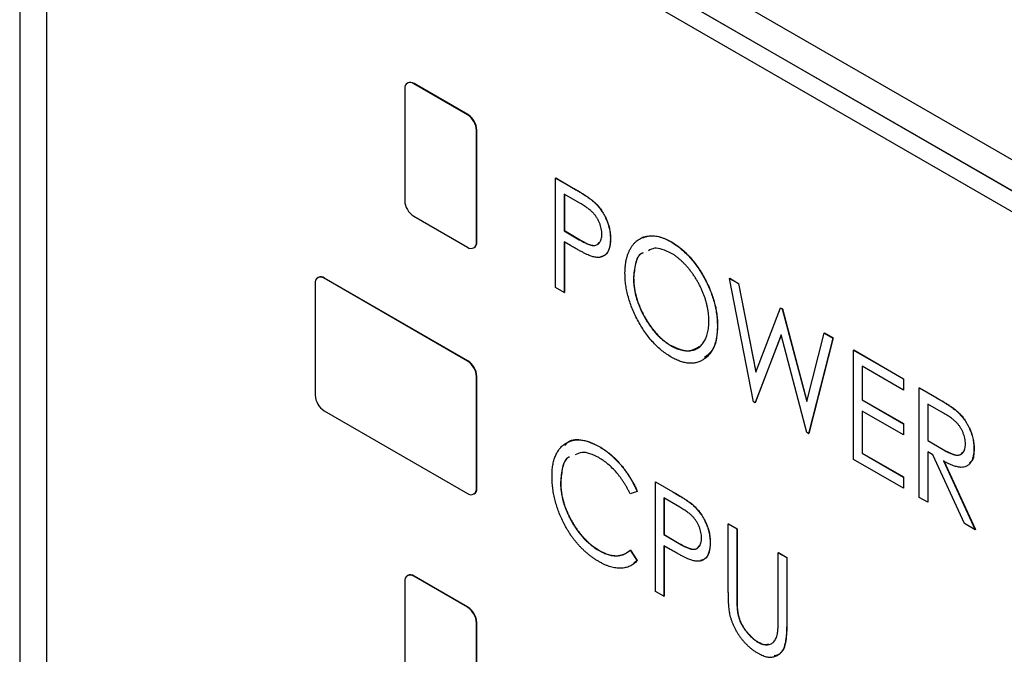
# Model space of a CAD drawing. Header units: millimetres. Extents: x 0 to 420, y 0 to 297.
# Tile 79 of 101: x 315 to 325, y 230 to 236. Entities that reach past the tile are written whole.
import ezdxf

# ---------------------------------------------------------------- set-up
doc = ezdxf.new("R2010")
doc.units = ezdxf.units.MM

msp = doc.modelspace()

# ---------------------------------------------------------------- linework, layer by layer
at = {"color": 7, "linetype": 'Continuous', "lineweight": 25}
for p, q in [((315.162, 250.7357), (315.162, 227.7072)), ((315.4259, 240.2929), (343.7102, 223.9648)), ((343.7102, 223.6585), (315.4259, 239.9867)), ((343.712, 223.6596), (315.4277, 239.9877)), ((315.4259, 239.7826), (343.7102, 223.4544)), ((315.4277, 239.7816), (315.4277, 200.9367)), ((318.9597, 235.495), (318.9597, 234.3927)), ((318.9891, 235.5543), (318.9856, 235.5523)), ((319.0481, 235.5461), (319.0516, 235.5481)), ((319.5784, 235.2399), (319.0481, 235.5461)), ((319.5819, 235.242), (319.0516, 235.5481)), ((319.5784, 235.2399), (319.5819, 235.242)), ((319.6668, 235.0868), (319.6703, 235.0889)), ((319.6668, 233.9845), (319.6668, 235.0868)), ((319.6703, 233.9866), (319.6703, 235.0889)), ((320.4481, 234.6157), (320.4499, 234.6168)), ((320.4481, 234.6157), (320.6201, 234.5164)), ((320.4481, 233.5355), (320.4481, 234.6157)), ((320.4499, 234.6168), (320.6219, 234.5174)), ((320.6879, 234.3665), (320.532, 234.4565)), ((320.532, 234.4565), (320.532, 234.0964)), ((320.5338, 234.4555), (320.5338, 234.0974)), ((320.6201, 234.5164), (320.6219, 234.5174)), ((320.8199, 234.3849), (320.8216, 234.3859)), ((319.0481, 234.2396), (319.5784, 233.9335)), ((320.532, 234.0964), (320.5338, 234.0974)), ((320.532, 234.0964), (320.6814, 234.0078)), ((320.5338, 234.0974), (320.6832, 234.0088)), ((319.6668, 233.9845), (319.6703, 233.9866)), ((320.5941, 233.9498), (320.532, 233.9856)), ((320.532, 233.9856), (320.532, 233.4871)), ((320.5338, 233.9846), (320.5338, 233.4881)), ((320.6814, 234.0078), (320.6832, 234.0088)), ((320.9878, 234.0144), (320.9895, 234.0155)), ((321.5818, 233.989), (321.5836, 233.99)), ((319.6409, 233.9273), (319.6444, 233.9293)), ((318.0758, 233.5761), (318.0758, 232.4738)), ((318.1052, 233.6354), (318.1017, 233.6333)), ((318.1642, 233.6271), (318.1677, 233.6292)), ((319.5784, 232.8107), (318.1642, 233.6271)), ((319.5819, 232.8128), (318.1677, 233.6292)), ((321.2156, 233.6282), (321.2174, 233.6292)), ((322.1631, 233.6257), (322.1648, 233.6267)), ((322.1631, 233.6257), (322.2504, 233.5753)), ((322.4005, 232.4084), (322.1631, 233.6257)), ((322.1648, 233.6267), (322.2522, 233.5763)), ((322.2504, 233.5753), (322.2522, 233.5763)), ((322.2504, 233.5753), (322.4209, 232.7013)), ((322.2522, 233.5763), (322.4222, 232.7047)), ((320.532, 233.4871), (320.4481, 233.5355)), ((320.532, 233.4871), (320.5338, 233.4881)), ((322.4209, 232.7013), (322.6651, 233.3359)), ((322.6651, 233.3359), (322.6669, 233.3369)), ((322.6651, 233.3359), (322.6836, 233.3252)), ((322.6669, 233.3369), (322.6854, 233.3262)), ((322.6836, 233.3252), (322.6854, 233.3262)), ((322.6836, 233.3252), (322.9246, 232.4105)), ((322.6854, 233.3262), (322.9256, 232.4145)), ((322.0431, 233.1553), (322.0449, 233.1563)), ((322.6728, 233.0683), (322.4157, 232.3997)), ((322.6733, 233.0662), (322.4174, 232.4007)), ((322.9265, 232.1048), (322.6728, 233.0683)), ((322.9246, 232.4105), (323.0963, 233.087)), ((323.0963, 233.087), (323.098, 233.088)), ((323.0963, 233.087), (323.1825, 233.0372)), ((323.098, 233.088), (323.1842, 233.0382)), ((323.1825, 233.0372), (322.9434, 232.095)), ((323.1842, 233.0382), (322.9451, 232.0961)), ((323.1825, 233.0372), (323.1842, 233.0382)), ((321.5855, 232.962), (321.5873, 232.963)), ((323.3863, 232.9195), (323.3881, 232.9205)), ((323.3863, 232.9195), (323.8781, 232.6357)), ((323.3863, 231.8393), (323.3863, 232.9195)), ((323.3881, 232.9205), (323.8798, 232.6367)), ((319.5784, 232.8107), (319.5819, 232.8128)), ((323.8781, 232.5249), (323.4703, 232.7603)), ((323.4703, 232.7603), (323.4703, 232.4279)), ((323.4721, 232.7592), (323.4721, 232.4289)), ((319.6668, 232.6576), (319.6703, 232.6597)), ((319.6668, 231.5553), (319.6668, 232.6576)), ((319.6703, 231.5573), (319.6703, 232.6597)), ((323.8781, 232.6357), (323.8798, 232.6367)), ((323.8781, 232.6357), (323.8781, 232.5249)), ((323.8798, 232.6367), (323.8798, 232.5259)), ((323.8781, 232.5249), (323.8798, 232.5259)), ((324.034, 232.5457), (324.0357, 232.5467)), ((324.034, 232.5457), (324.2058, 232.4465)), ((324.034, 231.4654), (324.034, 232.5457)), ((324.0357, 232.5467), (324.2076, 232.4475)), ((322.4157, 232.3997), (322.4005, 232.4084)), ((322.4157, 232.3997), (322.4174, 232.4007)), ((323.4703, 232.4279), (323.4721, 232.4289)), ((323.4703, 232.4279), (323.8781, 232.1925)), ((323.4721, 232.4289), (323.8798, 232.1935)), ((324.2733, 232.2967), (324.1179, 232.3864)), ((324.1179, 232.3864), (324.1179, 232.0263)), ((324.1197, 232.3854), (324.1197, 232.0274)), ((324.2058, 232.4465), (324.2076, 232.4475)), ((318.1642, 232.3207), (319.5784, 231.5043)), ((323.8781, 232.0817), (323.4703, 232.3171)), ((323.4703, 232.3171), (323.4703, 231.9016)), ((323.4721, 232.3161), (323.4721, 231.9026)), ((324.4007, 232.3192), (324.4024, 232.3203)), ((323.8781, 232.1925), (323.8798, 232.1935)), ((323.8781, 232.1925), (323.8781, 232.0817)), ((323.8798, 232.1935), (323.8798, 232.0827)), ((322.9434, 232.095), (322.9265, 232.1048)), ((322.9434, 232.095), (322.9451, 232.0961)), ((323.8781, 232.0817), (323.8798, 232.0827)), ((324.1179, 232.0263), (324.1197, 232.0274)), ((324.1179, 232.0263), (324.2697, 231.9372)), ((324.1197, 232.0274), (324.2715, 231.9382)), ((320.8757, 231.9674), (320.8775, 231.9684)), ((323.4703, 231.9016), (323.4721, 231.9026)), ((323.4703, 231.9016), (323.8781, 231.6662)), ((323.4721, 231.9026), (323.8798, 231.6673)), ((324.1681, 231.8865), (324.1179, 231.9155)), ((324.1179, 231.9155), (324.1179, 231.417)), ((324.1197, 231.9145), (324.1197, 231.418)), ((324.2697, 231.9372), (324.2715, 231.9382)), ((324.5736, 231.9452), (324.5754, 231.9462)), ((323.8781, 231.5554), (323.3863, 231.8393)), ((324.4796, 231.2082), (324.1681, 231.8865)), ((324.274, 231.8254), (324.5856, 231.147)), ((324.2758, 231.8264), (324.5874, 231.148)), ((320.4961, 231.6176), (320.4978, 231.6187)), ((321.4315, 231.6188), (321.4333, 231.6198)), ((321.4315, 231.6188), (321.6035, 231.5195)), ((321.4315, 230.5386), (321.4315, 231.6188)), ((321.4333, 231.6198), (321.6053, 231.5205)), ((323.8781, 231.6662), (323.8798, 231.6673)), ((323.8781, 231.6662), (323.8781, 231.5554)), ((323.8798, 231.6673), (323.8798, 231.5565)), ((319.6668, 231.5553), (319.6703, 231.5573)), ((321.2516, 231.5244), (321.183, 231.4991)), ((321.2516, 231.5244), (321.2534, 231.5255)), ((321.6035, 231.5195), (321.6053, 231.5205)), ((323.8781, 231.5554), (323.8798, 231.5565)), ((319.6409, 231.4981), (319.6444, 231.5001)), ((321.6714, 231.3696), (321.5155, 231.4596)), ((321.5155, 231.4596), (321.5155, 231.0995)), ((321.5172, 231.4585), (321.5172, 231.1005)), ((324.1179, 231.417), (324.034, 231.4654)), ((324.1179, 231.417), (324.1197, 231.418)), ((321.8033, 231.388), (321.8051, 231.389)), ((322.1511, 231.2034), (322.1528, 231.2044)), ((322.1511, 231.2034), (322.235, 231.1549)), ((322.1511, 230.551), (322.1511, 231.2034)), ((322.1528, 231.2044), (322.2368, 231.156)), ((322.235, 231.1549), (322.2368, 231.156)), ((322.235, 231.1549), (322.235, 230.5077)), ((322.2368, 231.156), (322.2368, 230.5087)), ((324.5856, 231.147), (324.4796, 231.2082)), ((324.5856, 231.147), (324.5874, 231.148)), ((321.5155, 231.0995), (321.5172, 231.1005)), ((321.5155, 231.0995), (321.6648, 231.0109)), ((321.5172, 231.1005), (321.6666, 231.0119)), ((320.8787, 230.9408), (320.8805, 230.9418)), ((321.183, 230.9452), (321.1848, 230.9462)), ((321.183, 230.9452), (321.2516, 230.8413)), ((321.1848, 230.9462), (321.2534, 230.8423)), ((321.5775, 230.9529), (321.5155, 230.9887)), ((321.5155, 230.9887), (321.5155, 230.4901)), ((321.5172, 230.9877), (321.5172, 230.4912)), ((321.6648, 231.0109), (321.6666, 231.0119)), ((321.9712, 231.0175), (321.973, 231.0185)), ((321.2534, 230.8423), (321.2195, 230.8181)), ((321.2516, 230.8413), (321.2534, 230.8423)), ((322.6428, 230.9196), (322.6446, 230.9206)), ((322.6428, 230.2723), (322.6428, 230.9196)), ((322.6428, 230.9196), (322.7267, 230.8711)), ((322.6446, 230.9206), (322.7285, 230.8721)), ((322.7267, 230.8711), (322.7285, 230.8721)), ((322.7267, 230.8711), (322.7267, 230.2187)), ((322.7285, 230.8721), (322.7285, 230.2197)), ((318.9597, 230.6366), (318.9597, 229.5343)), ((318.9891, 230.6959), (318.9856, 230.6939)), ((319.0481, 230.6877), (319.0516, 230.6897)), ((319.5784, 230.3815), (319.0481, 230.6877)), ((319.5819, 230.3836), (319.0516, 230.6897)), ((321.5155, 230.4901), (321.4315, 230.5386)), ((321.5155, 230.4901), (321.5172, 230.4912)), ((322.235, 230.5077), (322.2368, 230.5087)), ((319.5784, 230.3815), (319.5819, 230.3836)), ((322.2386, 230.362), (322.2404, 230.363)), ((319.6668, 230.2284), (319.6703, 230.2305)), ((319.6668, 229.1261), (319.6668, 230.2284)), ((319.6703, 229.1281), (319.6703, 230.2305)), ((322.7267, 230.2187), (322.7285, 230.2197)), ((322.443, 230.0377), (322.4448, 230.0388))]:
    msp.add_line(p, q, dxfattribs=at)
for centre, radius, start, end in [((319.0136, 235.5038), 0.0546, 50.79678, 189.2142), ((319.015, 235.497), 0.0629, 54.38274, 114.30714), ((319.4749, 235.0781), 0.1921, 2.60546, 57.39448), ((319.4784, 235.0802), 0.1921, 2.60546, 57.39448), ((319.1516, 234.4014), 0.1921, 182.60538, 237.39504), ((319.6129, 233.9758), 0.0546, 230.79556, 9.21389), ((319.6083, 233.9802), 0.0624, 305.42725, 5.88484), ((318.1297, 233.5848), 0.0546, 50.79635, 189.21459), ((318.1311, 233.5781), 0.0629, 54.38062, 114.30926), ((319.4749, 232.6489), 0.1921, 2.60521, 57.39473), ((319.4784, 232.6509), 0.1921, 2.60521, 57.39473), ((318.2677, 232.4825), 0.1921, 182.60488, 237.39506), ((319.6129, 231.5466), 0.0546, 230.79573, 9.21521), ((319.6138, 231.5484), 0.0572, 302.36039, 8.9517), ((319.0136, 230.6454), 0.0546, 50.79634, 189.21464), ((319.015, 230.6386), 0.0629, 54.38067, 114.30921), ((319.4749, 230.2197), 0.1921, 2.60521, 57.39473), ((319.4784, 230.2217), 0.1921, 2.60521, 57.39473)]:
    msp.add_arc(centre, radius, start, end, dxfattribs=at)
for points, knots in [([(320.6201, 234.5164), (320.6319, 234.5096), (320.6546, 234.4965), (320.6871, 234.4768), (320.7166, 234.4585), (320.7431, 234.4415), (320.7666, 234.4259), (320.7871, 234.4112), (320.8046, 234.3981), (320.8151, 234.389), (320.8199, 234.3849)], [0, 0, 0, 0, 0.1765, 0.339032, 0.485753, 0.61857, 0.735674, 0.838185, 0.926155, 1, 1, 1, 1]), ([(320.6219, 234.5174), (320.6337, 234.5106), (320.6564, 234.4975), (320.6888, 234.4778), (320.7184, 234.4595), (320.7449, 234.4425), (320.7684, 234.4269), (320.7888, 234.4122), (320.8063, 234.3991), (320.8168, 234.3901), (320.8216, 234.3859)], [0, 0, 0, 0, 0.1765, 0.339032, 0.485753, 0.61857, 0.735674, 0.838185, 0.926155, 1, 1, 1, 1]), ([(320.9038, 234.0625), (320.9035, 234.0713), (320.903, 234.0889), (320.8983, 234.1168), (320.8908, 234.1453), (320.8803, 234.1738), (320.8675, 234.2017), (320.8525, 234.228), (320.8355, 234.2522), (320.8196, 234.2705), (320.8056, 234.2844), (320.7934, 234.2953), (320.7797, 234.3065), (320.7643, 234.3178), (320.7474, 234.3297), (320.729, 234.3418), (320.709, 234.3543), (320.6951, 234.3623), (320.6879, 234.3665)], [0, 0, 0, 0, 0.074091, 0.147068, 0.219176, 0.292487, 0.364821, 0.434086, 0.502842, 0.57172, 0.608354, 0.649905, 0.695817, 0.746872, 0.802658, 0.863186, 0.92915, 1, 1, 1, 1]), ([(320.8199, 234.3849), (320.8259, 234.3794), (320.8379, 234.3684), (320.8552, 234.3503), (320.8717, 234.3313), (320.8873, 234.3112), (320.902, 234.29), (320.9159, 234.268), (320.9288, 234.2448), (320.941, 234.2207), (320.952, 234.196), (320.9617, 234.1709), (320.9697, 234.1455), (320.9763, 234.1197), (320.9816, 234.0937), (320.985, 234.0674), (320.9874, 234.0408), (320.9876, 234.0233), (320.9878, 234.0144)], [0, 0, 0, 0, 0.060075, 0.119303, 0.178069, 0.236256, 0.294313, 0.353143, 0.412708, 0.473813, 0.535615, 0.597403, 0.660232, 0.723514, 0.789577, 0.856841, 0.927091, 1, 1, 1, 1]), ([(320.8216, 234.3859), (320.8277, 234.3804), (320.8396, 234.3694), (320.8569, 234.3513), (320.8734, 234.3323), (320.8891, 234.3122), (320.9037, 234.2911), (320.9176, 234.269), (320.9306, 234.2458), (320.9428, 234.2218), (320.9538, 234.197), (320.9635, 234.1719), (320.9714, 234.1465), (320.9781, 234.1207), (320.9833, 234.0947), (320.9868, 234.0684), (320.9891, 234.0418), (320.9894, 234.0243), (320.9895, 234.0155)], [0, 0, 0, 0, 0.060075, 0.119303, 0.178069, 0.236256, 0.294313, 0.353143, 0.412708, 0.473813, 0.535615, 0.597403, 0.660232, 0.723514, 0.789577, 0.856841, 0.927091, 1, 1, 1, 1]), ([(320.6814, 234.0078), (320.6887, 234.0036), (320.7028, 233.9955), (320.7231, 233.9849), (320.7419, 233.9755), (320.7593, 233.9676), (320.7751, 233.9613), (320.7895, 233.9561), (320.8022, 233.9529), (320.8172, 233.9502), (320.8338, 233.9503), (320.8518, 233.9545), (320.8672, 233.9637), (320.8804, 233.9767), (320.8907, 233.9935), (320.8984, 234.0135), (320.903, 234.0365), (320.9035, 234.0537), (320.9038, 234.0625)], [0, 0, 0, 0, 0.070231, 0.135127, 0.195896, 0.251444, 0.303058, 0.349556, 0.391936, 0.430093, 0.501229, 0.570517, 0.640124, 0.710955, 0.782914, 0.853735, 0.926014, 1, 1, 1, 1]), ([(321.1317, 233.6762), (321.1319, 233.689), (321.1322, 233.7143), (321.1351, 233.7505), (321.1397, 233.7852), (321.1466, 233.8178), (321.155, 233.8488), (321.1653, 233.878), (321.1777, 233.9051), (321.1917, 233.9306), (321.2073, 233.9539), (321.2247, 233.9744), (321.243, 233.9928), (321.2629, 234.0082), (321.2843, 234.0208), (321.3069, 234.0314), (321.3309, 234.0392), (321.3562, 234.0441), (321.3823, 234.047), (321.4093, 234.0463), (321.4367, 234.0437), (321.4648, 234.0381), (321.4933, 234.0299), (321.5223, 234.0189), (321.5519, 234.0057), (321.5718, 233.9946), (321.5818, 233.989)], [0, 0, 0, 0, 0.044811, 0.089011, 0.13275, 0.176233, 0.219272, 0.262324, 0.305647, 0.348979, 0.392242, 0.43461, 0.476184, 0.517236, 0.558165, 0.598792, 0.639668, 0.680638, 0.721467, 0.761759, 0.801482, 0.840953, 0.880381, 0.919726, 0.959716, 1, 1, 1, 1]), ([(321.3076, 234.0256), (321.3448, 234.0376), (321.4257, 234.0638), (321.5282, 234.0158), (321.5836, 233.99)], [0, 0, 0, 0, 0.4601598, 1, 1, 1, 1]), ([(320.8148, 233.8401), (320.8094, 233.8418), (320.7975, 233.8455), (320.7779, 233.8533), (320.7551, 233.8635), (320.7291, 233.8762), (320.6998, 233.8912), (320.6674, 233.9084), (320.6318, 233.9281), (320.607, 233.9424), (320.5941, 233.9498)], [0, 0, 0, 0, 0.075269, 0.165174, 0.268129, 0.385984, 0.51806, 0.664405, 0.825035, 1, 1, 1, 1]), ([(320.6832, 234.0088), (320.7119, 233.9928), (320.7692, 233.9609), (320.8471, 233.9413), (320.8718, 233.9726), (320.8809, 233.9841)], [0, 0, 0, 0, 0.390061, 0.775828, 1, 1, 1, 1]), ([(320.9878, 234.0144), (320.9876, 234.0057), (320.9873, 233.9885), (320.9853, 233.9641), (320.9814, 233.9422), (320.9767, 233.9217), (320.9701, 233.9038), (320.9622, 233.8876), (320.9529, 233.8735), (320.9419, 233.8616), (320.9299, 233.8516), (320.9168, 233.8436), (320.9025, 233.8377), (320.8871, 233.8341), (320.8706, 233.8324), (320.853, 233.8329), (320.8344, 233.8354), (320.8214, 233.8385), (320.8148, 233.8401)], [0, 0, 0, 0, 0.0723093, 0.1413582, 0.2082071, 0.2723358, 0.3351426, 0.3961736, 0.4566676, 0.5166459, 0.5759293, 0.6349326, 0.6936926, 0.7527076, 0.8119619, 0.8731962, 0.9355036, 1, 1, 1, 1]), ([(320.9895, 234.0155), (320.9876, 233.9823), (320.9836, 233.9161), (320.9463, 233.8542), (320.908, 233.8433), (320.8935, 233.8392)], [0, 0, 0, 0, 0.384233, 0.767146, 1, 1, 1, 1]), ([(321.5818, 233.989), (321.5979, 233.9792), (321.6295, 233.9599), (321.6759, 233.9255), (321.7202, 233.8868), (321.7626, 233.8446), (321.8029, 233.7979), (321.8413, 233.7476), (321.8775, 233.693), (321.9112, 233.6352), (321.9421, 233.5756), (321.9692, 233.5153), (321.9921, 233.4551), (322.0107, 233.3947), (322.0254, 233.3345), (322.0357, 233.2743), (322.042, 233.214), (322.0428, 233.175), (322.0431, 233.1553)], [0, 0, 0, 0, 0.064112, 0.12603, 0.186709, 0.24615, 0.305771, 0.366051, 0.427384, 0.490821, 0.554635, 0.61692, 0.678954, 0.740666, 0.803314, 0.866858, 0.932414, 1, 1, 1, 1]), ([(321.5836, 233.99), (321.5996, 233.9802), (321.6312, 233.961), (321.6777, 233.9265), (321.722, 233.8878), (321.7644, 233.8456), (321.8046, 233.7989), (321.8431, 233.7486), (321.8792, 233.694), (321.913, 233.6362), (321.9439, 233.5766), (321.9709, 233.5163), (321.9939, 233.4561), (322.0125, 233.3957), (322.0272, 233.3355), (322.0374, 233.2753), (322.0438, 233.2151), (322.0445, 233.1761), (322.0449, 233.1563)], [0, 0, 0, 0, 0.064112, 0.12603, 0.186709, 0.24615, 0.305771, 0.366051, 0.427384, 0.490821, 0.554635, 0.61692, 0.678954, 0.740666, 0.803314, 0.866858, 0.932414, 1, 1, 1, 1]), ([(321.3082, 233.876), (321.3036, 233.8743), (321.2648, 233.8601), (321.2284, 233.7719), (321.2199, 233.6761), (321.2156, 233.6282)], [0, 0, 0, 0, 0.06191, 0.530768, 1, 1, 1, 1]), ([(321.3099, 233.877), (321.3054, 233.8753), (321.2666, 233.8611), (321.2302, 233.773), (321.2217, 233.6772), (321.2174, 233.6292)], [0, 0, 0, 0, 0.06191, 0.530768, 1, 1, 1, 1]), ([(321.5855, 233.876), (321.5273, 233.9027), (321.4422, 233.9418), (321.3826, 233.9089), (321.3638, 233.8985)], [0, 0, 0, 0, 0.683813, 1, 1, 1, 1]), ([(321.9592, 233.2039), (321.959, 233.2145), (321.9587, 233.2354), (321.9565, 233.2674), (321.9525, 233.2997), (321.9474, 233.3319), (321.9403, 233.3643), (321.9321, 233.3967), (321.9221, 233.4293), (321.9107, 233.462), (321.898, 233.4945), (321.8839, 233.5265), (321.8685, 233.5578), (321.852, 233.5887), (321.8342, 233.6189), (321.8152, 233.6486), (321.7949, 233.6776), (321.7734, 233.7059), (321.7513, 233.7332), (321.7286, 233.7588), (321.7056, 233.7827), (321.6823, 233.8052), (321.6585, 233.8255), (321.6345, 233.8441), (321.6102, 233.8614), (321.5938, 233.8711), (321.5855, 233.876)], [0, 0, 0, 0, 0.044923, 0.089057, 0.132287, 0.174986, 0.217144, 0.258769, 0.300532, 0.342498, 0.384141, 0.425372, 0.466388, 0.507179, 0.548135, 0.589217, 0.630842, 0.673193, 0.715487, 0.757043, 0.79776, 0.838207, 0.878693, 0.918916, 0.959101, 1, 1, 1, 1]), ([(321.5889, 232.8492), (321.5731, 232.8588), (321.5421, 232.8776), (321.4966, 232.912), (321.453, 232.9499), (321.4111, 232.9922), (321.3712, 233.0384), (321.3333, 233.089), (321.2972, 233.1435), (321.2634, 233.2013), (321.2327, 233.261), (321.2055, 233.3211), (321.1828, 233.3812), (321.1642, 233.4409), (321.1494, 233.5005), (321.1392, 233.5597), (321.1328, 233.6188), (321.1321, 233.6569), (321.1317, 233.6762)], [0, 0, 0, 0, 0.063524, 0.12488, 0.185155, 0.244833, 0.304627, 0.365038, 0.42717, 0.49127, 0.555588, 0.618668, 0.681008, 0.742903, 0.805249, 0.868474, 0.933217, 1, 1, 1, 1]), ([(321.2156, 233.6282), (321.2159, 233.6124), (321.2166, 233.5814), (321.2218, 233.5334), (321.2301, 233.4854), (321.2423, 233.4372), (321.2574, 233.3888), (321.2763, 233.3404), (321.2983, 233.2919), (321.3237, 233.244), (321.3512, 233.1975), (321.3805, 233.1537), (321.4113, 233.1134), (321.4435, 233.0763), (321.4769, 233.0422), (321.512, 233.012), (321.5483, 232.9844), (321.573, 232.9695), (321.5855, 232.962)], [0, 0, 0, 0, 0.06753, 0.132738, 0.196163, 0.25879, 0.321017, 0.383435, 0.446363, 0.511011, 0.575079, 0.637133, 0.697793, 0.757163, 0.816573, 0.8765, 0.937463, 1, 1, 1, 1]), ([(321.2174, 233.6292), (321.2177, 233.6134), (321.2183, 233.5824), (321.2235, 233.5344), (321.2319, 233.4865), (321.2441, 233.4382), (321.2591, 233.3898), (321.2781, 233.3414), (321.3001, 233.2929), (321.3254, 233.245), (321.3529, 233.1985), (321.3823, 233.1547), (321.4131, 233.1144), (321.4452, 233.0773), (321.4787, 233.0432), (321.5138, 233.0131), (321.5501, 232.9854), (321.5748, 232.9705), (321.5873, 232.963)], [0, 0, 0, 0, 0.06753, 0.132738, 0.196163, 0.25879, 0.321017, 0.383435, 0.446363, 0.511011, 0.575079, 0.637133, 0.697793, 0.757163, 0.816573, 0.8765, 0.937463, 1, 1, 1, 1]), ([(321.5855, 232.962), (321.594, 232.9573), (321.6108, 232.9479), (321.6357, 232.9364), (321.6602, 232.927), (321.6841, 232.9199), (321.7075, 232.915), (321.7306, 232.9116), (321.753, 232.9112), (321.775, 232.9125), (321.796, 232.9161), (321.816, 232.9217), (321.8347, 232.9296), (321.8524, 232.9392), (321.8688, 232.9511), (321.8839, 232.9651), (321.8981, 232.981), (321.9107, 232.9992), (321.9221, 233.0192), (321.9321, 233.0407), (321.9403, 233.0641), (321.9474, 233.0887), (321.9525, 233.1153), (321.9565, 233.1431), (321.9587, 233.1728), (321.959, 233.1935), (321.9592, 233.2039)], [0, 0, 0, 0, 0.041661, 0.082882, 0.123552, 0.164177, 0.204273, 0.24489, 0.285869, 0.327154, 0.368651, 0.40943, 0.450115, 0.490687, 0.531109, 0.572015, 0.613338, 0.655348, 0.697698, 0.739863, 0.781905, 0.824489, 0.86732, 0.910682, 0.954948, 1, 1, 1, 1]), ([(322.0431, 233.1553), (322.0428, 233.1361), (322.042, 233.0982), (322.0357, 233.0457), (322.0254, 232.9976), (322.0109, 232.9543), (321.9924, 232.9154), (321.9692, 232.8816), (321.9424, 232.8521), (321.9116, 232.8278), (321.8781, 232.8086), (321.8421, 232.7958), (321.8045, 232.7885), (321.7648, 232.7883), (321.7235, 232.7937), (321.6802, 232.8061), (321.6352, 232.8239), (321.6045, 232.8407), (321.5889, 232.8492)], [0, 0, 0, 0, 0.067668, 0.133292, 0.19714, 0.260013, 0.322488, 0.385059, 0.448295, 0.51269, 0.576673, 0.638498, 0.698729, 0.757967, 0.817157, 0.876594, 0.937343, 1, 1, 1, 1]), ([(322.0449, 233.1563), (322.0397, 233.0771), (322.0305, 232.938), (321.9509, 232.8736), (321.9166, 232.8459)], [0, 0, 0, 0, 0.5688447, 1, 1, 1, 1]), ([(321.5873, 232.963), (321.645, 232.9375), (321.756, 232.8884), (321.8337, 232.9356), (321.871, 232.9582)], [0, 0, 0, 0, 0.520163, 1, 1, 1, 1]), ([(324.2058, 232.4465), (324.2173, 232.4398), (324.2393, 232.427), (324.271, 232.4082), (324.2997, 232.3901), (324.3255, 232.374), (324.3484, 232.3584), (324.3684, 232.3447), (324.3856, 232.3318), (324.3959, 232.3232), (324.4007, 232.3192)], [0, 0, 0, 0, 0.176242, 0.33814, 0.484799, 0.617149, 0.734395, 0.837422, 0.92561, 1, 1, 1, 1]), ([(324.2076, 232.4475), (324.2191, 232.4408), (324.2411, 232.428), (324.2727, 232.4092), (324.3014, 232.3912), (324.3273, 232.375), (324.3502, 232.3594), (324.3702, 232.3457), (324.3874, 232.3328), (324.3977, 232.3242), (324.4024, 232.3203)], [0, 0, 0, 0, 0.176242, 0.33814, 0.484799, 0.617149, 0.734395, 0.837422, 0.92561, 1, 1, 1, 1]), ([(324.4897, 231.9939), (324.4894, 232.0028), (324.4889, 232.0202), (324.4842, 232.048), (324.4767, 232.0762), (324.4661, 232.1045), (324.4534, 232.1321), (324.4384, 232.1581), (324.4216, 232.1821), (324.4058, 232.2003), (324.3918, 232.2141), (324.3796, 232.225), (324.3658, 232.2362), (324.3504, 232.2476), (324.3334, 232.2596), (324.3147, 232.2718), (324.2945, 232.2844), (324.2805, 232.2925), (324.2733, 232.2967)], [0, 0, 0, 0, 0.074206, 0.146692, 0.218332, 0.29067, 0.362618, 0.431553, 0.499554, 0.567987, 0.604677, 0.646293, 0.69288, 0.744014, 0.799888, 0.86174, 0.928424, 1, 1, 1, 1]), ([(324.4007, 232.3192), (324.407, 232.3137), (324.4194, 232.3026), (324.4373, 232.2841), (324.4543, 232.2648), (324.4705, 232.2444), (324.4856, 232.2228), (324.4999, 232.2002), (324.5135, 232.1766), (324.5256, 232.152), (324.5371, 232.1269), (324.5466, 232.1013), (324.5553, 232.0756), (324.5619, 232.0497), (324.5672, 232.0237), (324.5709, 231.9976), (324.5732, 231.9712), (324.5735, 231.954), (324.5736, 231.9452)], [0, 0, 0, 0, 0.061387, 0.1214951, 0.1810892, 0.2400382, 0.2986442, 0.3579899, 0.4184412, 0.480043, 0.5418672, 0.6041732, 0.6666824, 0.7298994, 0.7945383, 0.8604552, 0.9292113, 1, 1, 1, 1]), ([(324.4024, 232.3203), (324.4087, 232.3147), (324.4212, 232.3036), (324.439, 232.2851), (324.4561, 232.2658), (324.4723, 232.2454), (324.4874, 232.2238), (324.5016, 232.2012), (324.5152, 232.1776), (324.5274, 232.153), (324.5388, 232.1279), (324.5484, 232.1023), (324.557, 232.0766), (324.5637, 232.0507), (324.569, 232.0248), (324.5727, 231.9986), (324.575, 231.9722), (324.5753, 231.955), (324.5754, 231.9462)], [0, 0, 0, 0, 0.061387, 0.1214951, 0.1810892, 0.2400382, 0.2986442, 0.3579899, 0.4184412, 0.480043, 0.5418672, 0.6041732, 0.6666824, 0.7298994, 0.7945383, 0.8604552, 0.9292113, 1, 1, 1, 1]), ([(320.4121, 231.6735), (320.4125, 231.6927), (320.4132, 231.7304), (320.4196, 231.7828), (320.4298, 231.8306), (320.4443, 231.8736), (320.463, 231.9118), (320.4859, 231.9452), (320.5129, 231.9738), (320.5437, 231.9975), (320.5775, 232.0159), (320.6138, 232.0281), (320.6525, 232.0335), (320.6929, 232.0334), (320.7357, 232.0265), (320.7806, 232.013), (320.8275, 231.9937), (320.8594, 231.9763), (320.8757, 231.9674)], [0, 0, 0, 0, 0.067236, 0.132194, 0.195391, 0.257388, 0.318778, 0.380515, 0.442528, 0.505942, 0.569171, 0.630524, 0.690882, 0.750747, 0.811024, 0.872201, 0.934998, 1, 1, 1, 1]), ([(320.5394, 231.9772), (320.5505, 231.9905), (320.5916, 232.0398), (320.714, 232.0444), (320.823, 231.9937), (320.8775, 231.9684)], [0, 0, 0, 0, 0.1565084, 0.578023, 1, 1, 1, 1]), ([(320.8735, 231.8579), (320.8147, 231.8858), (320.7256, 231.9281), (320.6622, 231.8954), (320.6407, 231.8842)], [0, 0, 0, 0, 0.659762, 1, 1, 1, 1]), ([(320.8757, 231.9674), (320.8856, 231.9615), (320.9052, 231.9499), (320.9342, 231.9303), (320.9624, 231.9092), (320.9899, 231.8868), (321.0169, 231.8632), (321.0429, 231.8376), (321.0683, 231.8109), (321.0928, 231.7828), (321.1165, 231.7536), (321.1391, 231.7234), (321.1606, 231.6923), (321.1812, 231.6605), (321.2005, 231.6277), (321.2188, 231.5941), (321.236, 231.5596), (321.2464, 231.5362), (321.2516, 231.5244)], [0, 0, 0, 0, 0.067002, 0.132942, 0.197212, 0.260814, 0.32354, 0.38588, 0.447839, 0.509647, 0.571537, 0.632443, 0.693319, 0.753787, 0.814645, 0.875557, 0.937659, 1, 1, 1, 1]), ([(320.8775, 231.9684), (320.8874, 231.9625), (320.9069, 231.9509), (320.9359, 231.9313), (320.9642, 231.9102), (320.9917, 231.8878), (321.0186, 231.8642), (321.0447, 231.8386), (321.07, 231.8119), (321.0946, 231.7838), (321.1183, 231.7547), (321.1409, 231.7244), (321.1624, 231.6934), (321.183, 231.6616), (321.2022, 231.6288), (321.2205, 231.5951), (321.2378, 231.5607), (321.2482, 231.5372), (321.2534, 231.5255)], [0, 0, 0, 0, 0.067002, 0.132942, 0.197212, 0.260814, 0.32354, 0.38588, 0.447839, 0.509647, 0.571537, 0.632443, 0.693319, 0.753787, 0.814645, 0.875557, 0.937659, 1, 1, 1, 1]), ([(324.2697, 231.9372), (324.2768, 231.9331), (324.2906, 231.9251), (324.3104, 231.9149), (324.3289, 231.9057), (324.3459, 231.898), (324.3615, 231.8917), (324.3756, 231.8871), (324.3883, 231.8837), (324.4033, 231.8814), (324.42, 231.8815), (324.438, 231.8858), (324.4535, 231.8948), (324.4664, 231.9081), (324.4769, 231.9247), (324.4842, 231.945), (324.4889, 231.9679), (324.4894, 231.9852), (324.4897, 231.9939)], [0, 0, 0, 0, 0.068884, 0.133004, 0.192369, 0.247684, 0.298447, 0.344783, 0.387444, 0.426058, 0.498477, 0.568226, 0.638295, 0.709239, 0.781676, 0.852765, 0.925523, 1, 1, 1, 1]), ([(324.2715, 231.9382), (324.3001, 231.9223), (324.357, 231.8905), (324.4339, 231.8729), (324.4582, 231.9041), (324.4671, 231.9155)], [0, 0, 0, 0, 0.390442, 0.776824, 1, 1, 1, 1]), ([(324.5736, 231.9452), (324.5733, 231.9311), (324.5725, 231.9035), (324.5662, 231.8664), (324.5557, 231.8345), (324.5411, 231.8077), (324.5225, 231.7868), (324.5003, 231.7716), (324.4743, 231.7631), (324.4499, 231.7611), (324.4285, 231.7629), (324.4108, 231.766), (324.3915, 231.7714), (324.3709, 231.7783), (324.3487, 231.7872), (324.3251, 231.7981), (324.3001, 231.8108), (324.2829, 231.8204), (324.274, 231.8254)], [0, 0, 0, 0, 0.083484, 0.162613, 0.23918, 0.314494, 0.388385, 0.460717, 0.533791, 0.609022, 0.648239, 0.690365, 0.734562, 0.781635, 0.831635, 0.884694, 0.940506, 1, 1, 1, 1]), ([(324.5754, 231.9462), (324.5741, 231.8958), (324.5725, 231.8307), (324.5337, 231.8092), (324.525, 231.8044)], [0, 0, 0, 0, 0.775401, 1, 1, 1, 1]), ([(320.5841, 231.8635), (320.5817, 231.8627), (320.5444, 231.8499), (320.5091, 231.7623), (320.5004, 231.6659), (320.4961, 231.6176)], [0, 0, 0, 0, 0.033031, 0.516265, 1, 1, 1, 1]), ([(320.5859, 231.8645), (320.5835, 231.8637), (320.5462, 231.8509), (320.5108, 231.7633), (320.5022, 231.6669), (320.4978, 231.6187)], [0, 0, 0, 0, 0.033031, 0.516265, 1, 1, 1, 1]), ([(321.183, 231.4991), (321.1783, 231.5091), (321.1689, 231.5289), (321.1535, 231.5578), (321.1375, 231.5858), (321.1211, 231.613), (321.1036, 231.639), (321.0855, 231.6643), (321.0667, 231.6885), (321.0408, 231.7196), (321.0069, 231.7562), (320.9641, 231.795), (320.9194, 231.8299), (320.8889, 231.8484), (320.8735, 231.8579)], [0, 0, 0, 0, 0.065249, 0.129752, 0.19303, 0.255253, 0.317083, 0.378287, 0.439499, 0.500949, 0.623295, 0.74628, 0.871322, 1, 1, 1, 1]), ([(320.5214, 231.2252), (320.5126, 231.2437), (320.4951, 231.2806), (320.4731, 231.3367), (320.4542, 231.3928), (320.4388, 231.449), (320.4268, 231.5053), (320.4182, 231.5616), (320.413, 231.6181), (320.4124, 231.6548), (320.4121, 231.6735)], [0, 0, 0, 0, 0.122254, 0.24342, 0.364291, 0.486273, 0.609794, 0.736233, 0.865843, 1, 1, 1, 1]), ([(320.4961, 231.6176), (320.4964, 231.6015), (320.497, 231.5698), (320.5022, 231.5209), (320.5105, 231.4722), (320.5227, 231.4234), (320.5377, 231.3747), (320.5568, 231.326), (320.5787, 231.2773), (320.6041, 231.2293), (320.6321, 231.1829), (320.6619, 231.1388), (320.6938, 231.098), (320.7273, 231.0602), (320.7626, 231.0254), (320.7997, 230.9939), (320.8386, 230.9649), (320.8652, 230.9489), (320.8787, 230.9408)], [0, 0, 0, 0, 0.067402, 0.132225, 0.195291, 0.256964, 0.318228, 0.379385, 0.441024, 0.503862, 0.566597, 0.627855, 0.688166, 0.748276, 0.808707, 0.870424, 0.93412, 1, 1, 1, 1]), ([(320.4978, 231.6187), (320.4981, 231.6025), (320.4987, 231.5709), (320.504, 231.5219), (320.5122, 231.4732), (320.5245, 231.4244), (320.5395, 231.3757), (320.5585, 231.327), (320.5804, 231.2783), (320.6059, 231.2304), (320.6338, 231.1839), (320.6636, 231.1398), (320.6956, 231.0991), (320.7291, 231.0612), (320.7644, 231.0264), (320.8015, 230.9949), (320.8404, 230.9659), (320.867, 230.95), (320.8805, 230.9418)], [0, 0, 0, 0, 0.067402, 0.132225, 0.195291, 0.256964, 0.318228, 0.379385, 0.441024, 0.503862, 0.566597, 0.627855, 0.688166, 0.748276, 0.808707, 0.870424, 0.93412, 1, 1, 1, 1]), ([(321.6035, 231.5195), (321.6153, 231.5127), (321.638, 231.4995), (321.6705, 231.4799), (321.7, 231.4616), (321.7265, 231.4445), (321.7501, 231.429), (321.7705, 231.4143), (321.788, 231.4012), (321.7985, 231.3921), (321.8033, 231.388)], [0, 0, 0, 0, 0.1765, 0.339032, 0.485753, 0.61857, 0.735674, 0.838185, 0.926155, 1, 1, 1, 1]), ([(321.6053, 231.5205), (321.6171, 231.5137), (321.6398, 231.5006), (321.6723, 231.4809), (321.7018, 231.4626), (321.7283, 231.4456), (321.7518, 231.43), (321.7722, 231.4153), (321.7898, 231.4022), (321.8003, 231.3931), (321.8051, 231.389)], [0, 0, 0, 0, 0.1765, 0.339032, 0.485753, 0.61857, 0.735674, 0.838185, 0.926155, 1, 1, 1, 1]), ([(321.8872, 231.0655), (321.887, 231.0744), (321.8864, 231.092), (321.8818, 231.1199), (321.8742, 231.1483), (321.8637, 231.1769), (321.8509, 231.2048), (321.8359, 231.2311), (321.819, 231.2553), (321.8031, 231.2736), (321.789, 231.2875), (321.7768, 231.2983), (321.7631, 231.3095), (321.7477, 231.3209), (321.7309, 231.3328), (321.7124, 231.3449), (321.6924, 231.3573), (321.6785, 231.3654), (321.6714, 231.3696)], [0, 0, 0, 0, 0.074091, 0.147068, 0.219176, 0.292487, 0.364821, 0.434086, 0.502842, 0.57172, 0.608354, 0.649905, 0.695817, 0.746872, 0.802658, 0.863186, 0.92915, 1, 1, 1, 1]), ([(321.8033, 231.388), (321.8093, 231.3824), (321.8213, 231.3714), (321.8386, 231.3534), (321.8551, 231.3343), (321.8707, 231.3143), (321.8854, 231.2931), (321.8993, 231.271), (321.9122, 231.2478), (321.9244, 231.2238), (321.9355, 231.1991), (321.9451, 231.1739), (321.9531, 231.1486), (321.9597, 231.1228), (321.965, 231.0968), (321.9684, 231.0705), (321.9708, 231.0438), (321.9711, 231.0264), (321.9712, 231.0175)], [0, 0, 0, 0, 0.060075, 0.119303, 0.178069, 0.236256, 0.294313, 0.353143, 0.412708, 0.473813, 0.535615, 0.597403, 0.660232, 0.723514, 0.789577, 0.856841, 0.927091, 1, 1, 1, 1]), ([(321.8051, 231.389), (321.8111, 231.3834), (321.8231, 231.3725), (321.8403, 231.3544), (321.8569, 231.3354), (321.8725, 231.3153), (321.8872, 231.2941), (321.9011, 231.2721), (321.914, 231.2489), (321.9262, 231.2248), (321.9372, 231.2001), (321.9469, 231.175), (321.9549, 231.1496), (321.9615, 231.1238), (321.9668, 231.0978), (321.9702, 231.0715), (321.9726, 231.0449), (321.9728, 231.0274), (321.973, 231.0185)], [0, 0, 0, 0, 0.060075, 0.119303, 0.178069, 0.236256, 0.294313, 0.353143, 0.412708, 0.473813, 0.535615, 0.597403, 0.660232, 0.723514, 0.789577, 0.856841, 0.927091, 1, 1, 1, 1]), ([(320.8768, 230.8311), (320.8676, 230.8365), (320.8493, 230.8473), (320.8222, 230.8655), (320.7958, 230.8843), (320.7702, 230.9043), (320.7453, 230.9251), (320.7212, 230.9473), (320.6978, 230.9703), (320.6752, 230.9943), (320.6533, 231.0197), (320.6321, 231.0459), (320.6118, 231.0732), (320.5921, 231.1016), (320.5732, 231.1309), (320.555, 231.1613), (320.5377, 231.1928), (320.5269, 231.2143), (320.5214, 231.2252)], [0, 0, 0, 0, 0.068335, 0.135464, 0.200567, 0.264774, 0.327263, 0.389343, 0.450083, 0.510699, 0.570569, 0.630747, 0.691051, 0.751063, 0.812002, 0.873718, 0.936106, 1, 1, 1, 1]), ([(321.6648, 231.0109), (321.6721, 231.0067), (321.6862, 230.9985), (321.7065, 230.988), (321.7254, 230.9785), (321.7427, 230.9707), (321.7585, 230.9644), (321.7729, 230.9591), (321.7857, 230.956), (321.8006, 230.9532), (321.8173, 230.9534), (321.8352, 230.9576), (321.8506, 230.9667), (321.8638, 230.9797), (321.8742, 230.9966), (321.8818, 231.0165), (321.8864, 231.0395), (321.887, 231.0568), (321.8872, 231.0655)], [0, 0, 0, 0, 0.070231, 0.135127, 0.195896, 0.251444, 0.303058, 0.349556, 0.391936, 0.430093, 0.501229, 0.570517, 0.640124, 0.710955, 0.782914, 0.853735, 0.926014, 1, 1, 1, 1]), ([(320.8787, 230.9408), (320.8936, 230.9327), (320.923, 230.9168), (320.966, 230.9007), (321.0072, 230.891), (321.0464, 230.8882), (321.0838, 230.8922), (321.1191, 230.903), (321.1528, 230.9203), (321.1728, 230.9368), (321.183, 230.9452)], [0, 0, 0, 0, 0.1259, 0.248079, 0.368237, 0.488157, 0.609636, 0.7344, 0.864047, 1, 1, 1, 1]), ([(320.8805, 230.9418), (320.8954, 230.9338), (320.9247, 230.9178), (320.9678, 230.9017), (321.0089, 230.892), (321.0482, 230.8892), (321.0855, 230.8932), (321.1209, 230.9041), (321.1545, 230.9213), (321.1746, 230.9378), (321.1848, 230.9462)], [0, 0, 0, 0, 0.1259, 0.248079, 0.368237, 0.488157, 0.609636, 0.7344, 0.864047, 1, 1, 1, 1]), ([(321.7982, 230.8432), (321.7928, 230.8449), (321.7809, 230.8486), (321.7613, 230.8564), (321.7385, 230.8666), (321.7125, 230.8793), (321.6832, 230.8943), (321.6508, 230.9115), (321.6152, 230.9312), (321.5904, 230.9454), (321.5775, 230.9529)], [0, 0, 0, 0, 0.0752685, 0.1651737, 0.2681292, 0.385984, 0.5180597, 0.6644047, 0.8250346, 1, 1, 1, 1]), ([(321.6666, 231.0119), (321.6953, 230.9959), (321.7526, 230.964), (321.8305, 230.9443), (321.8552, 230.9757), (321.8643, 230.9872)], [0, 0, 0, 0, 0.390062, 0.77583, 1, 1, 1, 1]), ([(321.9712, 231.0175), (321.971, 231.0087), (321.9707, 230.9916), (321.9688, 230.9672), (321.9648, 230.9453), (321.9602, 230.9248), (321.9535, 230.9069), (321.9456, 230.8907), (321.9363, 230.8765), (321.9253, 230.8647), (321.9133, 230.8547), (321.9002, 230.8466), (321.8859, 230.8408), (321.8705, 230.8371), (321.854, 230.8355), (321.8364, 230.836), (321.8178, 230.8384), (321.8048, 230.8416), (321.7982, 230.8432)], [0, 0, 0, 0, 0.072309, 0.141358, 0.208207, 0.272336, 0.335143, 0.396174, 0.456668, 0.516646, 0.575929, 0.634933, 0.693693, 0.752708, 0.811962, 0.873196, 0.935504, 1, 1, 1, 1]), ([(321.973, 231.0185), (321.971, 230.9854), (321.967, 230.9191), (321.9297, 230.8573), (321.8914, 230.8464), (321.8769, 230.8423)], [0, 0, 0, 0, 0.384234, 0.767147, 1, 1, 1, 1]), ([(321.2516, 230.8413), (321.2462, 230.8356), (321.2354, 230.8243), (321.2178, 230.8097), (321.1992, 230.7972), (321.1796, 230.7868), (321.1591, 230.7783), (321.1374, 230.7722), (321.1149, 230.768), (321.0913, 230.7661), (321.067, 230.7662), (321.0419, 230.7688), (321.0161, 230.7736), (320.9896, 230.7803), (320.9624, 230.7895), (320.9345, 230.8012), (320.9059, 230.8147), (320.8866, 230.8256), (320.8768, 230.8311)], [0, 0, 0, 0, 0.063576, 0.126691, 0.188634, 0.249942, 0.311426, 0.372445, 0.433495, 0.495161, 0.556733, 0.61789, 0.679838, 0.742002, 0.804922, 0.868441, 0.933689, 1, 1, 1, 1]), ([(322.167, 230.3142), (322.1657, 230.3207), (322.1628, 230.3348), (322.1599, 230.3572), (322.157, 230.3826), (322.1548, 230.4108), (322.1532, 230.4417), (322.1519, 230.4757), (322.1511, 230.5124), (322.1511, 230.5378), (322.1511, 230.551)], [0, 0, 0, 0, 0.077936, 0.169149, 0.274074, 0.391816, 0.523462, 0.668216, 0.827041, 1, 1, 1, 1]), ([(322.235, 230.5077), (322.235, 230.4986), (322.235, 230.4812), (322.2352, 230.4564), (322.2356, 230.4341), (322.236, 230.4146), (322.2362, 230.3978), (322.237, 230.3834), (322.2377, 230.3719), (322.2383, 230.365), (322.2386, 230.362)], [0, 0, 0, 0, 0.191105, 0.362655, 0.516171, 0.650128, 0.766034, 0.862527, 0.941006, 1, 1, 1, 1]), ([(322.2368, 230.5087), (322.2368, 230.4996), (322.2368, 230.4822), (322.2369, 230.4574), (322.2373, 230.4352), (322.2377, 230.4156), (322.2379, 230.3989), (322.2388, 230.3845), (322.2395, 230.3729), (322.2401, 230.366), (322.2404, 230.363)], [0, 0, 0, 0, 0.191105, 0.362655, 0.516171, 0.650128, 0.766034, 0.862527, 0.941006, 1, 1, 1, 1]), ([(322.2386, 230.362), (322.2398, 230.3511), (322.2423, 230.33), (322.2488, 230.2983), (322.2578, 230.2678), (322.2686, 230.2383), (322.2827, 230.2094), (322.2996, 230.1807), (322.3201, 230.1521), (322.3429, 230.1238), (322.3675, 230.0972), (322.3926, 230.0736), (322.4178, 230.0533), (322.4346, 230.0429), (322.443, 230.0377)], [0, 0, 0, 0, 0.0889375, 0.1727267, 0.251185, 0.3263801, 0.4009876, 0.479456, 0.5624606, 0.6520321, 0.742988, 0.8310174, 0.9158505, 1, 1, 1, 1]), ([(322.2404, 230.363), (322.2416, 230.3521), (322.244, 230.3311), (322.2506, 230.2993), (322.2595, 230.2688), (322.2703, 230.2393), (322.2845, 230.2104), (322.3014, 230.1817), (322.3218, 230.1531), (322.3446, 230.1248), (322.3692, 230.0982), (322.3943, 230.0746), (322.4196, 230.0543), (322.4364, 230.0439), (322.4448, 230.0388)], [0, 0, 0, 0, 0.0889375, 0.1727267, 0.251185, 0.3263801, 0.4009876, 0.479456, 0.5624606, 0.6520321, 0.742988, 0.8310174, 0.9158505, 1, 1, 1, 1]), ([(322.4477, 229.9243), (322.4391, 229.9295), (322.4222, 229.9397), (322.3972, 229.9569), (322.3733, 229.9758), (322.3501, 229.9957), (322.328, 230.0174), (322.3068, 230.0403), (322.2866, 230.0648), (322.2673, 230.0904), (322.2494, 230.1169), (322.233, 230.144), (322.2179, 230.1715), (322.2047, 230.1994), (322.1926, 230.2276), (322.1827, 230.2562), (322.1737, 230.2852), (322.1692, 230.3044), (322.167, 230.3142)], [0, 0, 0, 0, 0.069994, 0.137225, 0.203144, 0.267439, 0.330757, 0.392722, 0.455101, 0.517382, 0.579131, 0.639383, 0.69929, 0.758596, 0.817649, 0.877496, 0.938128, 1, 1, 1, 1]), ([(322.6338, 230.1098), (322.6345, 230.1132), (322.6361, 230.1208), (322.6379, 230.1341), (322.6393, 230.1503), (322.6407, 230.1691), (322.6415, 230.1909), (322.6423, 230.2155), (322.6426, 230.243), (322.6427, 230.2623), (322.6428, 230.2723)], [0, 0, 0, 0, 0.069596, 0.155423, 0.257515, 0.37358, 0.506166, 0.6554, 0.819993, 1, 1, 1, 1]), ([(322.7267, 230.2187), (322.7267, 230.207), (322.7265, 230.1841), (322.7253, 230.1512), (322.7237, 230.1202), (322.7214, 230.0914), (322.7179, 230.065), (322.714, 230.0406), (322.7097, 230.018), (322.7041, 229.9978), (322.6978, 229.9793), (322.6898, 229.9627), (322.6807, 229.9473), (322.6698, 229.9339), (322.658, 229.9213), (322.6443, 229.9111), (322.6294, 229.902), (322.6132, 229.8945), (322.5958, 229.8891), (322.5772, 229.8865), (322.5579, 229.8861), (322.5376, 229.8883), (322.5164, 229.8935), (322.4943, 229.9011), (322.4713, 229.9113), (322.4557, 229.9199), (322.4477, 229.9243)], [0, 0, 0, 0, 0.055741, 0.108782, 0.159483, 0.20722, 0.252436, 0.295103, 0.335609, 0.373517, 0.409957, 0.446416, 0.482967, 0.519684, 0.557168, 0.594999, 0.634172, 0.674127, 0.714136, 0.754079, 0.793688, 0.83312, 0.873373, 0.914549, 0.95654, 1, 1, 1, 1]), ([(322.7285, 230.2197), (322.7272, 230.162), (322.7246, 230.0472), (322.6847, 229.9215), (322.6236, 229.9064), (322.6042, 229.9016)], [0, 0, 0, 0, 0.408175, 0.812198, 1, 1, 1, 1]), ([(322.443, 230.0377), (322.4503, 230.0339), (322.4647, 230.0262), (322.4861, 230.018), (322.5069, 230.0133), (322.5273, 230.0112), (322.5463, 230.0127), (322.5642, 230.017), (322.5803, 230.0246), (322.5947, 230.0353), (322.6073, 230.0492), (322.6181, 230.0663), (322.6273, 230.0864), (322.6316, 230.1019), (322.6338, 230.1098)], [0, 0, 0, 0, 0.081412, 0.161686, 0.242811, 0.324775, 0.407586, 0.488453, 0.56979, 0.650718, 0.733306, 0.819186, 0.907133, 1, 1, 1, 1]), ([(322.4448, 230.0388), (322.4703, 230.0263), (322.5091, 230.0074), (322.5396, 230.0164), (322.55, 230.0195)], [0, 0, 0, 0, 0.658591, 1, 1, 1, 1])]:
    msp.add_open_spline(points, degree=3, knots=knots, dxfattribs=at)

doc.saveas('drawing.dxf')
